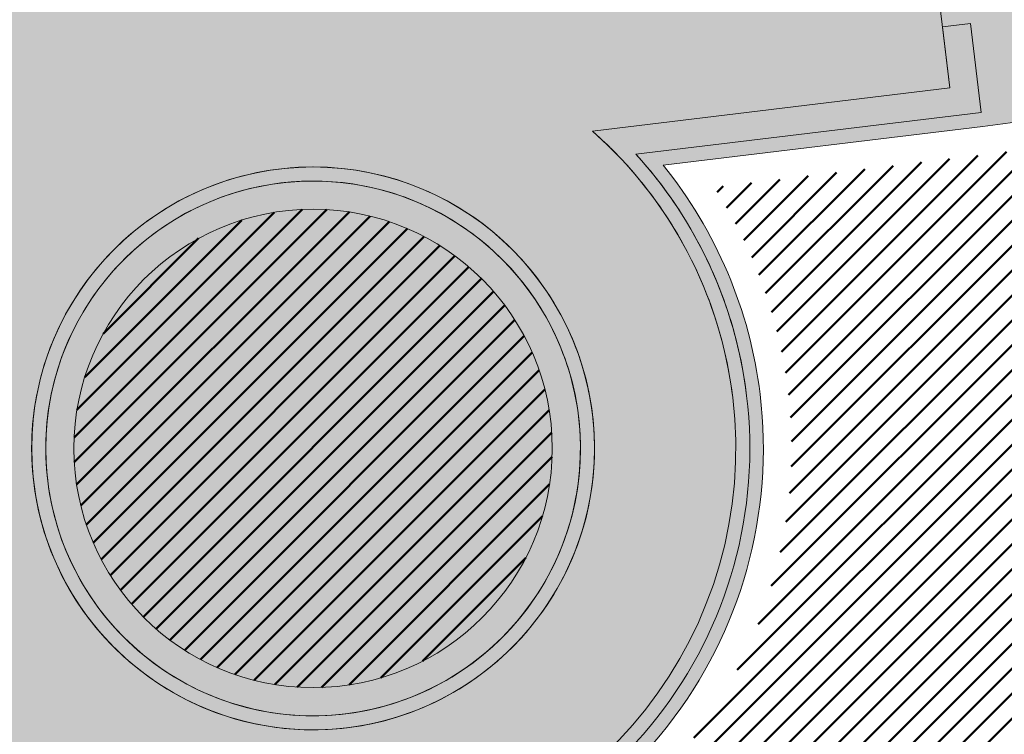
# Model space of a CAD drawing. Extents: x 2931 to 5026, y -2784 to 809.
# Tile 123 of 170: x 3183 to 3190, y -122 to -117. Entities that reach past the tile are written whole.
import ezdxf

# ---------------------------------------------------------------- set-up
doc = ezdxf.new("R2010")
doc.units = 0
doc.header["$MEASUREMENT"] = 0
doc.layers.add('.', color=7, linetype='Continuous', lineweight=15)
doc.layers.add('PDF_2D - Общий', color=7, linetype='Continuous')
doc.layers.add('PDF_Размер - Конструктив', color=7, linetype='Continuous', true_color=0x66b6ff)
pattern_1 = [(45, (0, 1538.843632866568), (-0.08838834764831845, 0.08838834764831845), [])]

msp = doc.modelspace()

# ---------------------------------------------------------------- hatches: boundary and pattern name
at = {"layer": '.', "linetype": 'ByBlock', "lineweight": 50}
h = msp.add_hatch(dxfattribs=at)
h.set_pattern_fill('ANSI31', color=252)
h.set_pattern_definition(pattern_1)
edge = h.paths.add_edge_path()
edge.add_line((3056.579508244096, -13.72810971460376), (3060.468574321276, -22.94088155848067))
edge.add_line((3060.468574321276, -22.94088155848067), (3091.428099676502, -9.871672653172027))
edge.add_arc((3092.594819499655, -12.63550420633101), 2.999999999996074, 59.08883293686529, 112.8864824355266, ccw=False)
edge.add_line((3094.135944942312, -10.06160980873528), (3125.421424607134, -28.79386577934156))
edge.add_arc((3123.880299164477, -31.36776017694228), 3.000000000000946, 6.846905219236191, 59.0888329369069, ccw=False)
edge.add_line((3126.858903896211, -31.0101097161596), (3145.92372928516, -189.7868633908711))
edge.add_line((3145.92372928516, -189.7868633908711), (3153.629677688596, -253.9639773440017))
edge.add_line((3153.629677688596, -253.9639773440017), (3155.627738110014, -291.0431588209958))
edge.add_line((3155.627738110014, -291.0431588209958), (3160.809987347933, -390.8336176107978))
edge.add_arc((3157.814024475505, -390.9892018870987), 2.999999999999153, -86.74722545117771, 2.9727744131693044, ccw=False)
edge.add_line((3157.984247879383, -393.9843686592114), (3050.375705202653, -400.1000522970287))
edge.add_line((3050.375705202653, -400.1000522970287), (3050.943116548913, -410.0839415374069))
edge.add_line((3050.943116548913, -410.0839415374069), (3313.191871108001, -395.2423217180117))
edge.add_line((3313.191871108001, -395.2423217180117), (3312.624459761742, -385.2584324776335))
edge.add_line((3312.624459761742, -385.2584324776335), (3173.95866141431, -393.0764996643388))
edge.add_arc((3173.788438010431, -390.0813328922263), 2.999999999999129, 182.972774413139, 273.2527745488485, ccw=False)
edge.add_line((3170.792475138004, -390.2369171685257), (3164.49681413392, -269.5578782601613))
edge.add_line((3164.49681413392, -269.5578782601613), (3163.4838931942, -250.9031565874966))
edge.add_line((3163.4838931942, -250.9031565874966), (3160.81852438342, -229.0071751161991))
edge.add_arc((3164.480270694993, -229.3400365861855), 3.67684413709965, 91.76941746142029, 174.8059522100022, ccw=False)
edge.add_line((3164.36673985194, -225.6649456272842), (3165.328204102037, -225.5721756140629))
edge.add_line((3165.328204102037, -225.5721756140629), (3157.302999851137, -143.7639337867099))
edge.add_arc((3156.299241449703, -137.2508763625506), 6.589950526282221, 187.8889569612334, 278.7611968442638, ccw=False)
edge.add_line((3149.771658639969, -138.1553710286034), (3140.934979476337, -64.3232824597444))
edge.add_line((3140.934979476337, -64.3232824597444), (3139.504408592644, -51.66150844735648))
edge.add_line((3139.504408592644, -51.66150844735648), (3136.203008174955, -24.94942472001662))
edge.add_arc((3133.224403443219, -25.3070751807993), 3.000000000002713, 6.84690521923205, 59.08883293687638)
edge.add_line((3134.765528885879, -22.73318078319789), (3099.87037971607, -1.839626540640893))
edge.add_arc((3101.693711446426, 0.8191406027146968), 3.223907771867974, 157.9186088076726, 235.5584146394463, ccw=False)
edge.add_line((3098.706274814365, 2.031082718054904), (3108.700353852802, 18.51741190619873))
edge.add_arc((3111.264605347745, 16.96029461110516), 3.00000000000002, 58.73218183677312, 148.732181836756, ccw=False)
edge.add_line((3112.821722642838, 19.524546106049), (3205.618491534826, -36.82540788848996))
edge.add_line((3205.618491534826, -36.82540788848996), (3207.292050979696, -37.73551597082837))
edge.add_line((3207.292050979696, -37.73551597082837), (3243.014474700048, -51.08095955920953))
edge.add_line((3243.014474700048, -51.08095955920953), (3266.942729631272, -59.95543376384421))
edge.add_line((3266.942729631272, -59.95543376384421), (3413.241120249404, -148.0148327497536))
edge.add_line((3413.241120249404, -148.0148327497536), (3418.398145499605, -139.4471556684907))
edge.add_line((3418.398145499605, -139.4471556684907), (3272.099754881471, -51.38775668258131))
edge.add_line((3272.099754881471, -51.38775668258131), (3270.420061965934, -50.57949861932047))
edge.add_line((3270.420061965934, -50.57949861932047), (3212.929790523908, -29.25759560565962))
edge.add_line((3212.929790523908, -29.25759560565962), (3210.80888251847, -28.27790290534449))
edge.add_line((3210.80888251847, -28.27790290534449), (3103.502412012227, 36.8829291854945))
edge.add_arc((3105.05952930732, 39.44718068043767), 2.999999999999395, 149.0720988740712, 238.7321818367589, ccw=False)
edge.add_line((3102.486085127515, 40.98905780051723), (3107.443599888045, 49.26331476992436))
edge.add_line((3107.443599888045, 49.26331476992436), (3098.865452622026, 54.4029051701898))
edge.add_line((3098.865452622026, 54.4029051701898), (3093.95672483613, 46.21007528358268))
edge.add_arc((3091.383280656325, 47.75195240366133), 2.999999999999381, 238.7321818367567, 329.07209887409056, ccw=False)
edge.add_line((3089.826163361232, 45.1877009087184), (3029.258160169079, 81.96704392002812))
edge.add_line((3029.258160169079, 81.96704392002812), (3024.067769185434, 73.41953893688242))
edge.add_line((3024.067769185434, 73.41953893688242), (3099.145714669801, 27.82917167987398))
edge.add_arc((3097.588597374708, 25.26492018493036), 2.999999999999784, -31.267816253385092, 58.732181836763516, ccw=False)
edge.add_line((3100.152848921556, 23.70780297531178), (3084.60404677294, -1.897871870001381))
edge.add_line((3084.60404677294, -1.897871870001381), (3056.579508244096, -13.72810971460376))
h = msp.add_hatch(dxfattribs=at)
h.set_pattern_fill('ANSI31', color=72)
h.set_pattern_definition(pattern_1)
edge = h.paths.add_edge_path()
edge.add_line((3198.64854658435, -233.9982292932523), (3204.228626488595, -233.367908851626))
edge.add_line((3204.228626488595, -233.367908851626), (3205.797166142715, -247.2772469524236))
edge.add_line((3205.797166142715, -247.2772469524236), (3240.426562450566, -243.3715045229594))
edge.add_line((3240.426562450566, -243.3715045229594), (3240.44861768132, -243.5670523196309))
edge.add_line((3240.44861768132, -243.5670523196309), (3240.049289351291, -243.6131888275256))
edge.add_line((3240.049289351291, -243.6131888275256), (3241.597948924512, -257.3325680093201))
edge.add_line((3241.597948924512, -257.3325680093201), (3241.996162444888, -257.2875539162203))
edge.add_line((3241.996162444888, -257.2875539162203), (3242.018783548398, -257.4876696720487))
edge.add_line((3242.018783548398, -257.4876696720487), (3164.317276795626, -266.2513821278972))
edge.add_line((3164.317276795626, -266.2513821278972), (3165.502113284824, -288.8280605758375))
edge.add_line((3165.502113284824, -288.8280605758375), (3169.410030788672, -288.6174773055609))
edge.add_line((3169.410030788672, -288.6174773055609), (3168.370118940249, -270.1494968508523))
edge.add_line((3168.370118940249, -270.1494968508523), (3257.968945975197, -265.5127645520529))
edge.add_line((3257.968945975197, -265.5127645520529), (3268.704736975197, -264.363641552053))
edge.add_line((3268.704736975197, -264.363641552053), (3270.714068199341, -264.0976909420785))
edge.add_line((3270.714068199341, -264.0976909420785), (3269.535281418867, -254.5865488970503))
edge.add_line((3269.535281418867, -254.5865488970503), (3268.265415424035, -250.5242778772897))
edge.add_line((3268.265415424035, -250.5242778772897), (3268.137689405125, -237.8869574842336))
edge.add_line((3268.137689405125, -237.8869574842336), (3268.591353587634, -237.8957471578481))
edge.add_line((3268.591353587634, -237.8957471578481), (3271.151259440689, -217.8078710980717))
edge.add_line((3271.151259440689, -217.8078710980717), (3253.464385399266, -139.7315859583))
edge.add_line((3253.464385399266, -139.7315859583), (3246.166203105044, -104.1000850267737))
edge.add_line((3246.166203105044, -104.1000850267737), (3240.206266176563, -67.14129080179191))
edge.add_line((3240.206266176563, -67.14129080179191), (3243.364342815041, -51.6850304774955))
edge.add_line((3243.364342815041, -51.6850304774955), (3206.455271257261, -37.28046192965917))
edge.add_line((3206.455271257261, -37.28046192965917), (3113.046281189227, 16.0351873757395))
edge.add_line((3113.046281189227, 16.0351873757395), (3101.14519328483, -2.589174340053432))
edge.add_line((3101.14519328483, -2.589174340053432), (3134.765528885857, -22.73318078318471))
edge.add_arc((3133.22440344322, -25.30707518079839), 3.000000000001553, 6.849462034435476, 59.088832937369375, ccw=False)
edge.add_line((3136.202992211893, -24.94929180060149), (3146.943135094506, -114.3790974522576))
edge.add_line((3146.943135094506, -114.3790974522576), (3222.727371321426, -105.2196071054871))
edge.add_arc((3223.040655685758, -109.1062787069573), 3.899277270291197, 6.922887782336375, 94.60835138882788, ccw=False)
edge.add_arc((3223.040740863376, -109.1063082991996), 3.899196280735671, -81.47081594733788, 6.923470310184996, ccw=False)
edge.add_line((3223.619042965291, -112.9623812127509), (3196.190003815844, -116.2775442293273))
edge.add_arc((3198.473142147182, -133.8391582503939), 17.70940449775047, 97.40732442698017, 105.2026607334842)
edge.add_arc((3203.298833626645, -151.5864774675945), 36.10110462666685, 105.2072041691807, 108.1649889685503)
edge.add_arc((3188.026555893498, -103.8843184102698), 13.9895464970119, 277.1896508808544, 286.6895548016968, ccw=False)
edge.add_line((3189.777404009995, -117.7638696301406), (3187.842487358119, -117.9977488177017))
edge.add_arc((3184.99443761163, -119.8527308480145), 3.398874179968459, 6.9207488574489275, 33.07686530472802, ccw=False)
edge.add_arc((3184.993523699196, -119.8531430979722), 3.399831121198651, -83.07989968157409, 6.925789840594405, ccw=False)
edge.add_arc((3184.99346771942, -119.8528274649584), 3.400151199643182, 163.5011670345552, 276.9203959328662, ccw=False)
edge.add_line((3181.733315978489, -118.887198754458), (3147.972979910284, -122.9616568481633))
edge.add_line((3147.972979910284, -122.9616568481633), (3149.771658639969, -138.1553710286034))
edge.add_arc((3156.299241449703, -137.250876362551), 6.589950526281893, 187.88895696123, 278.7611968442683)
edge.add_line((3157.302999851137, -143.7639337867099), (3156.287946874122, -133.4165710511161))
edge.add_arc((3165.559726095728, -133.8587791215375), 9.282318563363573, 100.07270603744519, 177.2694053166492, ccw=False)
edge.add_line((3163.936269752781, -124.7195325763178), (3168.630711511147, -124.2499606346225))
edge.add_arc((3169.037464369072, -133.4535894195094), 9.212612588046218, 9.79482017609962, 92.53053086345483, ccw=False)
edge.add_line((3178.11578730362, -131.8863359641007), (3178.310066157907, -133.8285958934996))
edge.add_line((3178.310066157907, -133.8285958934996), (3182.539779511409, -140.6002705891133))
edge.add_line((3182.539779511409, -140.6002705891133), (3183.799722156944, -153.4426529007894))
edge.add_line((3183.799722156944, -153.4426529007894), (3187.002343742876, -153.1223035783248))
edge.add_line((3187.002343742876, -153.1223035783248), (3189.210950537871, -176.0426059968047))
edge.add_line((3189.210950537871, -176.0426059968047), (3186.060597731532, -176.3577270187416))
edge.add_line((3186.060597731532, -176.3577270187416), (3186.254695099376, -178.2981725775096))
edge.add_line((3186.254695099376, -178.2981725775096), (3183.233715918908, -183.4610461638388))
edge.add_arc((3187.73220544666, -183.0135000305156), 4.520697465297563, 185.6815518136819, 272.2770185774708)
edge.add_line((3187.911817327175, -187.5306280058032), (3193.870304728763, -186.9346170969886))
edge.add_arc((3192.734762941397, -182.3697598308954), 4.703974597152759, 283.9692133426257, 366.943481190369)
edge.add_line((3197.404238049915, -181.8010954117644), (3197.262375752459, -180.521815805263))
edge.add_line((3197.262375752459, -180.521815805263), (3193.661081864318, -179.03544577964))
edge.add_line((3193.661081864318, -179.03544577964), (3192.899904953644, -171.6494764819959))
edge.add_line((3192.899904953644, -171.6494764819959), (3189.682132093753, -171.97134134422))
edge.add_line((3189.682132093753, -171.97134134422), (3185.735106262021, -132.5118224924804))
edge.add_line((3185.735106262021, -132.5118224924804), (3188.844983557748, -132.2007501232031))
edge.add_line((3188.844983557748, -132.2007501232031), (3188.789684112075, -131.5932766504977))
edge.add_arc((3202.589761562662, -135.0886604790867), 14.23586477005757, 99.41612415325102, 165.7866270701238, ccw=False)
edge.add_line((3200.260722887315, -121.0446074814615), (3222.923904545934, -118.7776725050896))
edge.add_arc((3223.460798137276, -131.7520897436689), 12.98552106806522, 5.712137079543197, 92.3696013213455, ccw=False)
edge.add_line((3236.381839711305, -130.4596339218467), (3237.467507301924, -141.3317091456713))
edge.add_line((3237.467507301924, -141.3317091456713), (3245.489102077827, -221.5258309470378))
edge.add_arc((3232.636911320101, -222.1472607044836), 12.86720568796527, -83.64731502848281, 2.7682123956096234, ccw=False)
edge.add_line((3234.060644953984, -234.9354570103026), (3215.68325286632, -236.7736963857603))
edge.add_arc((3214.378686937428, -224.0534579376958), 12.78696048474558, 185.7956058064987, 275.8556841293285, ccw=False)
edge.add_line((3201.657087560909, -225.3446851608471), (3199.058106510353, -199.2701287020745))
edge.add_arc((3194.432319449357, -199.7328333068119), 4.648870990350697, 5.712137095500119, 93.3895282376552)
edge.add_line((3194.157459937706, -195.0920948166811), (3187.347289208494, -195.7837338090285))
edge.add_arc((3187.957506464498, -200.1406955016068), 4.399486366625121, 97.97273957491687, 185.7133964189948)
edge.add_line((3183.579875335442, -200.5786749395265), (3184.27298960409, -207.5071628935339))
edge.add_line((3184.27298960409, -207.5071628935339), (3184.892601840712, -207.998310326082))
edge.add_line((3184.892601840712, -207.998310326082), (3197.794868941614, -206.7713440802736))
edge.add_line((3197.794868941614, -206.7713440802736), (3199.787466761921, -227.5022030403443))
edge.add_arc((3189.185059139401, -228.6279906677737), 10.66200943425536, -84.22149646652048, 6.061084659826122, ccw=False)
edge.add_line((3190.258542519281, -239.2358216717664), (3179.89345328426, -240.2847402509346))
edge.add_arc((3178.567549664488, -227.3323604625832), 13.02006768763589, 184.5809880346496, 275.8448699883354, ccw=False)
edge.add_line((3165.58907542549, -228.372249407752), (3165.328204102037, -225.5721756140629))
edge.add_line((3165.328204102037, -225.5721756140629), (3164.846212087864, -225.6186821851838))
edge.add_line((3164.846212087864, -225.6186821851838), (3167.773249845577, -251.5658911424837))
edge.add_line((3167.773249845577, -251.5658911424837), (3200.231651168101, -247.9048636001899))
edge.add_line((3200.231651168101, -247.9048636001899), (3198.64854658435, -233.9982292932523))
h = msp.add_hatch(dxfattribs=at)
h.set_pattern_fill('ANSI31', color=72)
h.set_pattern_definition(pattern_1)
h.paths.add_polyline_path([(3181.397646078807, -116.1073916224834, -1.563286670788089), (3187.542640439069, -115.5157951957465), (3189.473089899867, -115.2824584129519, 0.06172320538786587), (3192.340277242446, -114.4665205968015, -0.0533669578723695), (3195.849529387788, -113.4983202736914), (3223.255860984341, -110.182993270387, 0.9294012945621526), (3222.992741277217, -108.0078998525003), (3198.199388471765, -111.0029883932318, -0.1751279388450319), (3194.856767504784, -110.1837160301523, 0.209518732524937), (3193.64573872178, -109.7921316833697), (3181.943402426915, -111.2065278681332, 0.1877390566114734), (3180.929256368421, -112.7102305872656, -0.2401408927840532), (3178.297140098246, -116.4317742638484), (3165.786678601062, -117.9438394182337), (3165.456697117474, -115.2136524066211), (3151.179601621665, -116.9392705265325), (3151.517940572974, -119.7299607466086)])
h = msp.add_hatch(dxfattribs=at)
h.set_pattern_fill('ANSI31', color=72)
h.set_pattern_definition(pattern_1)
h.paths.add_polyline_path([(3184.128831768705, -112.7051926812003, 1), (3184.537917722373, -116.080275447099, 1)])
h.paths.add_polyline_path([(3185.197873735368, -121.5404958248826, 1), (3184.788797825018, -118.1654959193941, 1)])
at = {"lineweight": 40, "true_color": 0xcfcfcf}
h = msp.add_hatch(color=254, dxfattribs=at)
h.dxf.hatch_style = 1
h.paths.add_polyline_path([(3181.257465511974, -114.7662098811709, -0.4142388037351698), (3183.959880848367, -111.3166759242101, -0.4142388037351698), (3187.409283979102, -114.0192582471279, -0.156351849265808), (3187.05362146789, -115.8770728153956), (3189.513221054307, -115.5797890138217), (3189.537327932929, -115.7783308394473), (3189.58956537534, -116.2127013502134), (3189.390515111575, -116.2367689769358), (3189.402568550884, -116.3360398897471), (3189.601618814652, -116.3119722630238), (3189.652845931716, -116.7338736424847), (3189.45379566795, -116.7579412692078), (3189.46584910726, -116.8572121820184), (3189.664899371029, -116.8331445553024), (3189.741243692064, -117.4660568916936), (3187.288096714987, -117.7625572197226, -0.1557464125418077), (3188.07470491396, -119.4788571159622, -0.2317036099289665), (3187.178437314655, -122.057729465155), (3187.32672732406, -122.0428964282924, 0.2221933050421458), (3188.170004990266, -119.467285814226, 0.1408534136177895), (3187.480835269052, -117.8399901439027), (3189.752800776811, -117.5653880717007, 0.04141170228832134), (3191.984219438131, -117.0937366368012, -0.01287528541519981), (3193.771172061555, -116.5579913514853, -0.03411056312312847), (3196.1649042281, -116.0791229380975), (3223.592156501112, -112.7641768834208, 0.4058007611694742), (3226.712962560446, -108.6603924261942, 0.4021253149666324), (3222.74735845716, -105.4186491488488), (3146.949978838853, -114.5797144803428), (3149.771658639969, -138.1553710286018), (3147.950521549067, -122.7719476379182), (3156.921480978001, -121.6849391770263), (3156.921437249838, -121.6845790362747), (3182.028230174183, -118.6501231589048, 0.1273604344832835), (3181.816666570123, -120.2387059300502, 0.4142402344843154), (3185.379045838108, -123.0296650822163, 0.1212819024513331), (3186.809641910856, -122.4876415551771), (3186.8012619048, -122.4038642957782), (3186.803950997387, -122.3743489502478, -0.1261586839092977), (3185.367486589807, -122.9344642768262, -0.414239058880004), (3181.911966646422, -120.2271346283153, -0.1559367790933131), (3182.266642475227, -118.3694902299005), (3179.813495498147, -118.6659905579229), (3179.737151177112, -118.033078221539), (3179.935498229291, -118.0090956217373), (3179.923510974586, -117.9098167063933), (3179.725097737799, -117.9338073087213), (3179.673870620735, -117.5119059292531), (3179.872565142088, -117.4878813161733), (3179.860577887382, -117.3886024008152), (3179.661817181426, -117.4126350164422), (3179.58547286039, -116.7797226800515), (3182.045568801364, -116.4823786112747, -0.15614960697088)])
h.paths.add_polyline_path([(3177.307054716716, -112.4215759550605), (3177.373348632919, -112.9675659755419), (3177.374341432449, -112.9674461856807), (3177.308047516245, -112.4214561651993)], flags=0)
h.paths.add_polyline_path([(3171.893676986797, -116.8028170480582), (3171.593830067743, -114.3208634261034), (3171.792383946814, -114.2968558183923), (3172.092230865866, -116.7788094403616), (3177.751046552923, -116.0948407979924), (3177.457332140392, -113.6625098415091), (3176.960841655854, -113.7225416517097), (3176.948788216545, -113.6232707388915), (3177.445343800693, -113.5632310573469), (3177.385402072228, -113.0668368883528), (3177.583961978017, -113.0428789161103), (3177.961659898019, -116.1701537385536), (3166.048354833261, -117.6100145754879), (3165.736454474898, -115.0287900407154), (3165.670656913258, -114.4827397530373), (3165.869210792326, -114.4587321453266), (3166.23485527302, -117.4867360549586)], flags=0)
h.paths.add_polyline_path([(3178.236302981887, -116.2376922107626, 0.2107848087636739), (3180.631489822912, -113.1781834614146), (3180.733321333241, -112.6686946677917, -0.1928085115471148), (3181.87114312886, -111.0137823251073), (3193.623617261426, -109.5933487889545, -0.2075606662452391), (3194.978970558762, -110.0245257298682, 0.1744475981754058), (3198.176770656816, -110.8042657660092), (3222.975688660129, -107.8085518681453, -0.3945143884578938), (3224.333546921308, -108.9485447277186, -0.394851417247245), (3223.28644252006, -110.3807487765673), (3195.878103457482, -113.6963196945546, 0.05745828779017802), (3192.155797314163, -114.7568678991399, -0.05072584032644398), (3189.501167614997, -115.4805181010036), (3187.228705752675, -115.7551804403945, 0.1412550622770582), (3187.510043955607, -114.0070240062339, 0.4142343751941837), (3183.947664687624, -111.2160648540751, 0.4141757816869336), (3181.156705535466, -114.7784441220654, 0.1269035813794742), (3181.739940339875, -116.2675007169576), (3151.342148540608, -119.9414161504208), (3150.956934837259, -116.7646866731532), (3165.631150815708, -114.9911583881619), (3165.961131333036, -117.7212892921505)], flags=16)
h.paths.add_polyline_path([(3169.018638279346, -114.6824488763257), (3169.006584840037, -114.5831779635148), (3169.502975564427, -114.5232085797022), (3169.51502900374, -114.6224794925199)], flags=0)
h.paths.add_polyline_path([(3168.514594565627, -112.178044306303), (3168.512611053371, -112.1782851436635), (3168.807914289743, -114.6103728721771), (3168.808438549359, -114.6103092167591)], flags=0)
h.paths.add_polyline_path([(3178.297140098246, -116.4317742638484, 0.2129787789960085), (3180.826739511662, -113.2223713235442), (3180.929256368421, -112.7102305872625, -0.1877390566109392), (3181.943402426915, -111.2065278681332), (3193.645738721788, -109.7921316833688, -0.2095187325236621), (3194.856767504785, -110.1837160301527, 0.1751279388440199), (3198.199388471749, -111.0029883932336), (3222.992741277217, -108.0078998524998, -0.3928100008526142), (3224.135005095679, -108.9726516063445, -0.3931683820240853), (3223.255485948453, -110.1830386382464), (3195.849529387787, -113.4983202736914, 0.05746184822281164), (3192.081367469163, -114.5711351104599, -0.0506238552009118), (3189.473089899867, -115.2824584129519), (3187.542640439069, -115.5157951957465, 0.1148720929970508), (3187.70858578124, -113.9829171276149, 0.4142371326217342), (3183.923557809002, -111.0175230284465, 0.4141819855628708), (3180.958163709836, -114.8025510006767, 0.102348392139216), (3181.397646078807, -116.1073916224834), (3156.708813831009, -119.0913506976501), (3156.372806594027, -116.3115843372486), (3165.456703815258, -115.2137078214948), (3165.786684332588, -117.9438387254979)], flags=0)
h.paths.add_polyline_path([(3168.522253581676, -114.7424678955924), (3168.024906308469, -114.8028556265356), (3168.012816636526, -114.7032863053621), (3168.510200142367, -114.6431969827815)], flags=0)
h.paths.add_polyline_path([(3170.01141370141, -114.5624604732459), (3169.999360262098, -114.4631895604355), (3170.495750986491, -114.4032201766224), (3170.507804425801, -114.5024910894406)], flags=0)
h.paths.add_polyline_path([(3167.533515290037, -114.8625201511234), (3167.033189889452, -114.9232694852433), (3167.021033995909, -114.8231547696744), (3167.521395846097, -114.7627056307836)], flags=0)
h.paths.add_polyline_path([(3171.004189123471, -114.4424720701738), (3170.992135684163, -114.343201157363), (3171.488526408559, -114.2832317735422), (3171.500579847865, -114.3825026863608)], flags=0)
h.paths.add_polyline_path([(3166.540806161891, -114.9830545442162), (3166.040480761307, -115.0438038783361), (3166.028258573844, -114.9431431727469), (3166.528620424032, -114.8826940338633)], flags=0)
h.paths.add_polyline_path([(3171.996964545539, -114.3224836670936), (3171.98491110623, -114.2232127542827), (3172.48130183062, -114.1632433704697), (3172.493355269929, -114.262514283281)], flags=0)
h.paths.add_polyline_path([(3165.935008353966, -115.0047824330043), (3165.736454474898, -115.0287900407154), (3165.670656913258, -114.4827397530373), (3165.869210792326, -114.4587321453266)], flags=0)
h.paths.add_polyline_path([(3165.857157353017, -114.3594612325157), (3165.658603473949, -114.3834688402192), (3165.592309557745, -113.8374788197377), (3165.790863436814, -113.8134712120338)], flags=0)
h.paths.add_polyline_path([(3172.989739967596, -114.2024952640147), (3172.977686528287, -114.1032243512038), (3173.474077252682, -114.0432549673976), (3173.486130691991, -114.1425258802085)], flags=0)
h.paths.add_polyline_path([(3165.778809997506, -113.714200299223), (3165.580256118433, -113.7382079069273), (3165.514458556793, -113.1921576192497), (3165.713012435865, -113.1681500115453)], flags=0)
h.paths.add_polyline_path([(3173.98251538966, -114.0825068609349), (3173.970461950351, -113.983235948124), (3174.466852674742, -113.9232665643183), (3174.478906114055, -114.022537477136)], flags=0)
h.paths.add_polyline_path([(3174.975290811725, -113.9625184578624), (3174.963237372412, -113.8632475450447), (3175.45962809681, -113.803278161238), (3175.47168153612, -113.9025490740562)], flags=0)
h.paths.add_polyline_path([(3163.221862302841, -115.0556809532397), (3158.257985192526, -115.655622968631), (3158.245931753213, -115.5563520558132), (3157.993802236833, -113.4715423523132), (3162.957679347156, -112.8716003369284), (3163.020959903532, -113.3927726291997), (3162.821413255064, -113.41690027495), (3162.833466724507, -113.5161714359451), (3163.032516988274, -113.4921038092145), (3163.083744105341, -113.9140051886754), (3162.884693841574, -113.9380728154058), (3162.896747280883, -114.0373437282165), (3163.09579754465, -114.0132761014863), (3163.146528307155, -114.4352377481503), (3162.947974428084, -114.4592453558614), (3162.960027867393, -114.5585162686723), (3163.158581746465, -114.5345086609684)], flags=0)
h.paths.add_polyline_path([(3163.644760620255, -118.5552216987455), (3163.908447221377, -120.7393625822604), (3158.944570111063, -121.3393045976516), (3158.680883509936, -119.1551637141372)], flags=16)
h.paths.add_polyline_path([(3163.146528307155, -114.4352377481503), (3162.947974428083, -114.4592453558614), (3162.897243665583, -114.037283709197), (3163.09579754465, -114.0132761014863)], flags=0)
h.paths.add_polyline_path([(3163.083744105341, -113.9140051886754), (3162.885190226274, -113.9380127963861), (3162.833963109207, -113.5161114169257), (3163.032516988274, -113.4921038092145)], flags=0)
h.paths.add_polyline_path([(3163.499286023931, -120.6881068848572), (3159.329905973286, -121.1943515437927), (3159.090050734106, -119.206469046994), (3163.259430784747, -118.7002243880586)], flags=0)
h.paths.add_polyline_path([(3175.968066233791, -113.8425300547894), (3175.956012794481, -113.7432591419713), (3176.452397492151, -113.683240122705), (3176.46445093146, -113.7825110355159)], flags=0)
h.paths.add_polyline_path([(3177.373348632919, -112.9675659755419), (3177.307054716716, -112.4215759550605), (3177.505614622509, -112.3976179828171), (3177.571908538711, -112.9436080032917)], flags=0)
h.paths.add_polyline_path([(3177.295001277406, -112.3223050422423), (3177.229203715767, -111.7762547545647), (3177.427763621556, -111.7522967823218), (3177.493561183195, -112.2983470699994)], flags=0)
h.paths.add_polyline_path([(3156.609536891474, -119.1033545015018), (3151.516596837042, -119.7188773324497), (3151.179596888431, -116.9392314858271), (3156.273529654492, -116.3235881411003)], flags=0)
h.paths.add_polyline_path([(3181.859089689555, -110.914511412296), (3181.847036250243, -110.8152404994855), (3182.043109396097, -110.7915427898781), (3182.040094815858, -110.7667150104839), (3181.844519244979, -110.7903625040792), (3181.82041236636, -110.5918206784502), (3182.015987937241, -110.568173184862), (3182.012975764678, -110.5433652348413), (3181.817399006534, -110.5670029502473), (3181.805345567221, -110.4677320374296), (3193.718650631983, -109.0278712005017), (3193.730704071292, -109.1271421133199), (3193.52966704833, -109.1514397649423), (3193.532681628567, -109.1762675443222), (3193.733717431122, -109.1519598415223), (3193.757824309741, -109.3505016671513), (3193.556788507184, -109.3748093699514), (3193.559800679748, -109.3996173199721), (3193.760341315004, -109.3753796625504), (3193.772394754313, -109.4746505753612)], flags=0)
h.paths.add_polyline_path([(3181.859089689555, -110.914511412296), (3181.847036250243, -110.8152404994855), (3193.760341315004, -109.3753796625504), (3193.772394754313, -109.4746505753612)], flags=0)
h.paths.add_polyline_path([(3181.844519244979, -110.7903625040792), (3181.82041236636, -110.5918206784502), (3182.018966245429, -110.5678130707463), (3182.043073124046, -110.7663548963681)], flags=0)
h.paths.add_polyline_path([(3193.559270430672, -109.3745092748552), (3193.535163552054, -109.1759674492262), (3193.733717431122, -109.1519598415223), (3193.757824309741, -109.3505016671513)], flags=0)
h.paths.add_polyline_path([(3195.889660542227, -113.7956508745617), (3205.817414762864, -112.5957668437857), (3205.880695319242, -113.116939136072), (3205.681142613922, -113.1410168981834), (3205.693196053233, -113.2402878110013), (3205.892748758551, -113.2162100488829), (3205.943479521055, -113.6381716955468), (3205.744423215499, -113.6621895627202), (3205.756476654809, -113.7614604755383), (3205.955532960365, -113.737442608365), (3206.006760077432, -114.1593439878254), (3205.807703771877, -114.1833618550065), (3205.819757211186, -114.2826327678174), (3206.018813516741, -114.2586149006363), (3206.081597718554, -114.7798474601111), (3196.153843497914, -115.9797314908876), (3196.141790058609, -115.8804605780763), (3196.181002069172, -115.8756994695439), (3196.129774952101, -115.4537980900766), (3196.329321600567, -115.4296704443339), (3196.317268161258, -115.330399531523), (3196.117721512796, -115.3545271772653), (3196.066990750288, -114.9325655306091), (3196.266041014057, -114.9084979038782), (3196.253987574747, -114.8092269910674), (3196.054937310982, -114.8332946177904), (3196.003710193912, -114.41139323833), (3196.20276045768, -114.3873256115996), (3196.19070701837, -114.2880546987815), (3195.991656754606, -114.3121223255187), (3195.940925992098, -113.8901606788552), (3195.901713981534, -113.8949217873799)], flags=0)
h.paths.add_polyline_path([(3196.003710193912, -114.41139323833), (3196.202264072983, -114.3873856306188), (3196.253491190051, -114.8092870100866), (3196.054937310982, -114.8332946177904)], flags=0)
h.paths.add_polyline_path([(3196.066990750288, -114.9325655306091), (3196.26554462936, -114.9085579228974), (3196.31627539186, -115.3305195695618), (3196.117721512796, -115.3545271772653)], flags=0)
h.paths.add_polyline_path([(3198.449823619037, -110.6720394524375), (3198.387039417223, -110.1508068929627), (3198.586592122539, -110.1267291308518), (3198.574538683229, -110.0274582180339), (3198.374985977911, -110.0515359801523), (3198.324255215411, -109.6295743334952), (3198.523311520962, -109.6055564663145), (3198.511258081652, -109.5062855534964), (3198.312201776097, -109.5303034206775), (3198.260974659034, -109.1084020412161), (3198.460030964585, -109.0843841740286), (3198.447977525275, -108.9851132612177), (3198.248921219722, -109.0091311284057), (3198.186137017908, -108.4878985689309), (3220.027146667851, -105.8481597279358), (3220.291131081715, -108.0322644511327)], flags=16)
h.paths.add_polyline_path([(3198.447481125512, -108.9851731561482), (3198.248921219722, -109.0091311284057), (3198.19819045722, -108.5871694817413), (3209.911750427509, -107.1714611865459), (3209.910984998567, -107.1651571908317), (3198.396750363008, -108.5632115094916)], flags=0)
h.paths.add_polyline_path([(3198.438266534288, -110.5727082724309), (3198.387039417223, -110.1508068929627), (3198.585599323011, -110.126848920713), (3198.636826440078, -110.5487503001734)], flags=0)
h.paths.add_polyline_path([(3198.374985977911, -110.0515359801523), (3198.324255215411, -109.6295743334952), (3198.522815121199, -109.605616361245), (3198.573545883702, -110.0275780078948)], flags=16)
h.paths.add_polyline_path([(3198.312201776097, -109.5303034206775), (3198.260974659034, -109.1084020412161), (3198.459534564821, -109.0844440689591), (3198.510761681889, -109.5063454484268)], flags=16)
h.paths.add_polyline_path([(3208.787564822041, -112.8624559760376), (3220.700863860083, -111.4225455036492), (3220.736875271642, -111.7203763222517), (3220.538023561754, -111.7444199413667), (3220.547063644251, -111.8188731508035), (3220.745865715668, -111.7948355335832), (3220.769873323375, -111.9933894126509), (3220.571170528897, -112.0174150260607), (3220.580210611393, -112.09186823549), (3220.778863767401, -112.0678486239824), (3220.814875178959, -112.3656794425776), (3208.901576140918, -113.8055899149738), (3208.865564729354, -113.5077590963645), (3209.064416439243, -113.4837154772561), (3209.055376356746, -113.4092622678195), (3208.856574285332, -113.4332998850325), (3208.832566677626, -113.2347460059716), (3209.0312694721, -113.210720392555), (3209.022229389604, -113.1362671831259), (3208.823576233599, -113.1602867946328)], flags=0)
h.paths.add_polyline_path([(3208.832566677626, -113.2347460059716), (3209.031120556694, -113.2107383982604), (3209.055128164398, -113.4092922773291), (3208.856574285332, -113.4332998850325)], flags=0)
h.paths.add_polyline_path([(3210.089786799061, -108.6356767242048), (3210.038807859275, -108.2137452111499), (3210.237957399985, -108.1896655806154), (3210.225903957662, -108.0903946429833), (3210.026804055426, -108.1144682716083), (3209.975825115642, -107.6925367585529), (3210.174676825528, -107.6684931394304), (3210.162623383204, -107.5692222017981), (3209.96382131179, -107.5932598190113), (3209.912842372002, -107.1713283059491), (3210.11139625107, -107.1473206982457), (3219.640311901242, -105.9903231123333), (3219.882019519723, -107.9810027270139), (3210.353103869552, -109.1380003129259), (3210.289184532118, -108.6115670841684)], flags=0)
h.paths.add_polyline_path([(3210.089786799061, -108.6356767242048), (3210.038807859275, -108.2137452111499), (3210.237361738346, -108.1897376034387), (3210.28834067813, -108.6116691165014)], flags=0)
h.paths.add_polyline_path([(3210.026804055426, -108.1144682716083), (3209.975825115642, -107.6925367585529), (3210.174378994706, -107.6685291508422), (3210.225357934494, -108.0904606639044)], flags=0)
h.paths.add_polyline_path([(3226.023072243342, -108.7461733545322, -0.3857639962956), (3223.699042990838, -112.032660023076), (3223.69926124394, -112.0326335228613, 0.3857442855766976), (3226.023072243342, -108.7461733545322, 0.383158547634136), (3223.007289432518, -106.1108653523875, 0.009857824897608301), (3222.887999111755, -106.1148937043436, -0.3946187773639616)], flags=16)
h.paths.add_polyline_path([(3224.930706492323, -108.8755845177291, 0.383963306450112), (3223.013347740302, -107.2048612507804, 0.02596744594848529), (3222.816586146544, -107.2183259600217), (3222.782563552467, -106.9368748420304), (3222.981117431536, -106.9128672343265), (3223.004347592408, -107.105018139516, -0.3850118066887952), (3225.029977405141, -108.8635310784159, -0.3853313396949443), (3223.481934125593, -111.0562099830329), (3223.505892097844, -111.2547698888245), (3223.307338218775, -111.2787774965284), (3223.272581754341, -110.9908674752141, 0.4143712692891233)], flags=16)
h.paths.add_polyline_path([(3223.31989045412, -111.3825712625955), (3223.518444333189, -111.3585636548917), (3223.5664595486, -111.7556714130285), (3223.367905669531, -111.7796790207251)], flags=0)
edge = h.paths.add_edge_path(flags=16)
edge.add_arc((3223.048115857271, -109.107387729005), 3.096805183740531, 6.922875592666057, 93.25054612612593)
edge.add_arc((3223.048314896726, -109.1081101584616), 3.097537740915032, 93.25346416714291, 96.95263779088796)
edge.add_line((3222.673361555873, -106.0333499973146), (3222.685464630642, -106.1326148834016))
edge.add_line((3222.685464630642, -106.1326148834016), (3222.709533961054, -106.331262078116))
edge.add_line((3222.709533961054, -106.331262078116), (3222.709385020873, -106.3312800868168))
edge.add_line((3222.709385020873, -106.3312800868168), (3222.673307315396, -106.0329032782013))
edge.add_line((3222.673307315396, -106.0329032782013), (3222.87170023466, -106.0088144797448))
edge.add_line((3222.87170023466, -106.0088144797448), (3222.872519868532, -106.0155649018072))
edge.add_arc((3223.048115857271, -109.107387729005), 3.096805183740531, 6.9228755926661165, 93.25054612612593, ccw=False)
edge.add_arc((3223.048170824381, -109.1074294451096), 3.09675564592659, -83.16853328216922, 6.923764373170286, ccw=False)
edge.add_line((3223.416527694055, -112.1821991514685), (3223.416528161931, -112.1822030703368))
edge.add_spline(control_points=[(3223.416528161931, -112.1822030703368), (3223.418166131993, -112.1820041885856), (3223.419804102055, -112.1818053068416), (3223.42139243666, -112.1816124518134)], knot_values=[0, 0, 0, 0, 1, 1, 1, 1], degree=3, periodic=0)
edge.add_arc((3223.048170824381, -109.1074294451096), 3.09675564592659, 276.9237675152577, 366.9237643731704)
h.paths.add_polyline_path([(3222.76995247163, -106.8321816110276), (3222.721937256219, -106.4350738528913), (3222.920491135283, -106.4110662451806), (3222.968506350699, -106.8081740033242)], flags=16)
h = msp.add_hatch(color=254, dxfattribs=at)
h.dxf.hatch_style = 1
h.paths.add_polyline_path([(3182.266642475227, -118.3694902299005), (3179.813495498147, -118.6659905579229), (3179.737151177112, -118.033078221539), (3179.935498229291, -118.0090956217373), (3179.923510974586, -117.9098167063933), (3179.725097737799, -117.9338073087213), (3179.673870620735, -117.5119059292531), (3179.872565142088, -117.4878813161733), (3179.860577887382, -117.3886024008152), (3179.661817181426, -117.4126350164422), (3179.58547286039, -116.7797226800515), (3182.045568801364, -116.4823786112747, -0.15614960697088), (3181.257465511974, -114.7662098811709, -0.4142388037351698), (3183.959880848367, -111.3166759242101, -0.4142388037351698), (3187.409283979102, -114.0192582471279, -0.1563518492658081), (3187.05362146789, -115.8770728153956), (3189.513221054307, -115.5797890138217), (3189.537327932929, -115.7783308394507), (3189.58956537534, -116.2127013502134), (3189.390515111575, -116.2367689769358), (3189.402568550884, -116.3360398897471), (3189.601618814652, -116.3119722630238), (3189.652845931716, -116.7338736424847), (3189.45379566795, -116.7579412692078), (3189.46584910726, -116.8572121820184), (3189.664899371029, -116.8331445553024), (3189.741243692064, -117.4660568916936), (3187.288096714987, -117.7625572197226, -0.1557464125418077), (3188.07470491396, -119.4788571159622, -0.4142390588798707), (3185.367486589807, -122.9344642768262, -0.414239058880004), (3181.911966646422, -120.2271346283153, -0.1559367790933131)])
h.paths.add_polyline_path([(3185.234900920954, -121.8383538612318, -0.4501659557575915), (3182.993273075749, -119.8529687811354, -0.05209292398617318), (3183.036332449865, -119.4403737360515, -0.9010687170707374), (3186.993194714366, -119.8529687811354, -0.3791939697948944)], flags=16)
h.paths.add_polyline_path([(3186.993332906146, -119.8529740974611, -1), (3182.993283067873, -119.8529740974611, -1)], flags=16)
edge = h.paths.add_edge_path(flags=0)
edge.add_arc((3184.993455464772, -119.8530896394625), 1.899892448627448, -83.07381240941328, 0, ccw=False)
edge.add_spline(control_points=[(3185.222351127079, -121.7391432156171), (3185.222351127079, -121.7391432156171), (3185.222847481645, -121.7390829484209), (3185.222847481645, -121.7390829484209)], knot_values=[0, 0, 0, 0, 1, 1, 1, 1], degree=3, periodic=0)
edge.add_arc((3184.993460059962, -119.852837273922), 1.900142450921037, 186.9272407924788, 276.9337252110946, ccw=False)
edge.add_arc((3184.993454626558, -119.854874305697), 1.899892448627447, 179.9461791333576, 186.8662774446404, ccw=False)
edge.add_arc((3184.993455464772, -119.8530896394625), 1.899892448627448, 0, 180, ccw=False)
h.paths.add_polyline_path([(3186.893655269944, -119.8530732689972, -1), (3183.093449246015, -119.8530732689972, -1)], flags=0)
h.paths.add_polyline_path([(3184.091809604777, -112.4073760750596, -0.4501257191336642), (3186.333371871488, -114.392712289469, -0.3792107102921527), (3184.5749398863, -116.3780920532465, -0.4142794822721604), (3182.347956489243, -114.6338028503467, -0.4141548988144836)], flags=16)
h.paths.add_polyline_path([(3182.333229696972, -114.3927166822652, -1), (3186.333291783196, -114.3927166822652, -1)], flags=16)
edge = h.paths.add_edge_path(flags=0)
edge.add_arc((3184.333494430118, -114.3928278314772), 1.899892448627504, -83.07380860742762, 0, ccw=False)
edge.add_spline(control_points=[(3184.562390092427, -116.2788814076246), (3184.562390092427, -116.2788814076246), (3184.56288644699, -116.2788211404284), (3184.56288644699, -116.2788211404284)], knot_values=[0, 0, 0, 0, 1, 1, 1, 1], degree=3, periodic=0)
edge.add_arc((3184.333499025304, -114.3925754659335), 1.900142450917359, 186.927240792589, 276.93372521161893, ccw=False)
edge.add_arc((3184.333493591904, -114.3946124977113), 1.899892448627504, 179.9461791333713, 186.8662774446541, ccw=False)
edge.add_arc((3184.333494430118, -114.3928278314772), 1.899892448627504, 0, 180, ccw=False)
h.paths.add_polyline_path([(3182.433546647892, -114.3927572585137, -1), (3186.233646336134, -114.3927572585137, -1)], flags=0)
h.paths.add_polyline_path([(3186.693345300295, -119.8530694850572, -1), (3183.293514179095, -119.8530694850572, -1)], flags=0)
h.paths.add_polyline_path([(3182.633553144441, -114.3928076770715, -1), (3186.033384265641, -114.3928076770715, -1)], flags=0)
h = msp.add_hatch(color=254, dxfattribs=at)
h.dxf.hatch_style = 1
h.paths.add_polyline_path([(3236.401700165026, -130.6765377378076, 0.4020912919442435), (3222.923904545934, -118.7776725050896), (3200.260722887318, -121.0446074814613, 0.2979728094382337), (3188.789684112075, -131.5932766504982), (3188.845210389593, -132.200727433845), (3185.735106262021, -132.5118224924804), (3187.121516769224, -146.3721552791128), (3188.507927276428, -160.2324880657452), (3189.682132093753, -171.9713413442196), (3192.899904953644, -171.6494764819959), (3193.661081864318, -179.03544577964), (3197.262375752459, -180.521815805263), (3197.363281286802, -181.5305965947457, -0.3954589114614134), (3193.870304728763, -186.9346170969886), (3187.911817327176, -187.5306280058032, -0.3717798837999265), (3183.269049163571, -183.8142824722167), (3183.233715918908, -183.4610461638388), (3186.254695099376, -178.2981725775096), (3186.060597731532, -176.3577270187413), (3189.210950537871, -176.0426059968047), (3188.212792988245, -166.0637463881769), (3187.002343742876, -153.1223035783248), (3183.799722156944, -153.4426529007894), (3182.539779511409, -140.6002705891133), (3178.310066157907, -133.8285958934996), (3178.11578730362, -131.8863359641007, 0.3775479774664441), (3168.630711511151, -124.2499606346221), (3163.936269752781, -124.7195325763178, 0.3501788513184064), (3156.287946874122, -133.4165710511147), (3163.262400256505, -204.5135489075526), (3165.567260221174, -228.0497424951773, 0.4407652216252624), (3180.447832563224, -240.215942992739), (3185.9967051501, -239.660904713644), (3190.085791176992, -239.251884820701, 0.4204379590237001), (3199.787466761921, -227.5022030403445), (3197.794868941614, -206.7713440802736), (3185.071573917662, -207.9812906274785, -0.4023531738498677), (3184.272989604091, -207.5071628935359), (3183.582524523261, -200.6043907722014, -0.4044187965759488), (3187.3472892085, -195.7837338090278), (3190.44205377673, -195.4741731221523), (3193.612779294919, -195.1567699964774, -0.4559087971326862), (3199.07801153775, -199.5609423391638), (3201.657087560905, -225.3446851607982, 0.41452071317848), (3215.683252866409, -236.7736963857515), (3234.060644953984, -234.9354570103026, 0.3960063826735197), (3245.489102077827, -221.5258309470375)])
h.paths.add_polyline_path([(3207.03778315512, -152.8188534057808), (3216.344721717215, -151.8132783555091, -0.460910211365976), (3217.20601253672, -152.4109200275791), (3217.713877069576, -157.4881849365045), (3223.105556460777, -156.9488702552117), (3222.596895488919, -151.8636445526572, -0.5043845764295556), (3223.101133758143, -151.2856884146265), (3228.150711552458, -150.7805932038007), (3227.609384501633, -145.3687955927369), (3206.745009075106, -147.4558009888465, -0.4135501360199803), (3201.883217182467, -143.8170128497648), (3200.86529559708, -133.6405666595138, -0.4125955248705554), (3204.897344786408, -128.9183082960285), (3223.713569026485, -127.0361737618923, -0.3863695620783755), (3228.194028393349, -130.8737729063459, -0.3919432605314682), (3224.458895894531, -136.0043984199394), (3214.864717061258, -136.9640774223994, -0.4215503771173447), (3214.235686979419, -136.4707927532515), (3213.723767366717, -131.3529895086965), (3208.388326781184, -131.886678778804), (3208.870741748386, -136.7095158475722, -0.3166142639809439), (3208.485410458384, -137.606427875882), (3203.332663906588, -138.1218427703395), (3203.862076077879, -143.4145240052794), (3223.979733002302, -141.4022107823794, -0.3921261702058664), (3229.549203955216, -144.807543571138), (3230.536660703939, -154.6794242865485, -0.4350801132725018), (3225.963019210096, -159.5837344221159), (3217.188723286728, -160.46140281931, -0.4413046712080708), (3216.619709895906, -160.113050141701), (3216.102574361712, -154.9431018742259), (3210.681480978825, -155.4853587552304), (3211.174444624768, -160.4136539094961, -0.51086082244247), (3210.583513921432, -161.0709877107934), (3205.645078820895, -161.5649656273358), (3206.185945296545, -166.9721587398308), (3226.496118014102, -164.940588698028, -0.423874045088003), (3231.904694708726, -168.7352437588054), (3232.935134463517, -179.036837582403, -0.3809339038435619), (3228.854507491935, -183.5263553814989), (3210.290027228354, -185.3833086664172, -0.9445699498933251), (3209.381247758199, -176.3093707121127), (3218.711040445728, -175.4148451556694, -0.3488442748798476), (3219.560053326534, -175.9463374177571), (3220.061773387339, -180.9621728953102), (3225.413531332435, -180.4268514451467), (3224.903551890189, -175.3274627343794, -0.5458820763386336), (3225.389042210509, -174.8083811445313), (3230.422945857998, -174.3048537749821), (3229.887738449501, -168.9542359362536), (3209.070923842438, -171.0364839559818, -0.3853398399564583), (3204.229524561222, -167.2737025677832), (3203.215527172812, -157.136487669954, -0.3584784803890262)], flags=16)
h.paths.add_polyline_path([(3178.778094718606, -183.7461788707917, -0.2214065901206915), (3175.505947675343, -193.938754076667, 0.277982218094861), (3172.34860886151, -203.8793502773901), (3174.010432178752, -220.4930617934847), (3186.543428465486, -219.2394210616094, -0.4398097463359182), (3187.521916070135, -220.4116361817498), (3188.161130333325, -226.8020395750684, -0.3970099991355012), (3184.175926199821, -231.7099406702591), (3178.706707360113, -232.2151967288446, -0.4396297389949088), (3173.720061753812, -227.7763063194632), (3164.486291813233, -133.4183971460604, -0.9017496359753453), (3173.65223744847, -132.5015531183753)], flags=16)
h.paths.add_polyline_path([(3211.090258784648, -193.4498366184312), (3228.778682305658, -191.7845822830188, -0.9142662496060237), (3229.432751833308, -198.3441127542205), (3222.054241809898, -199.1818859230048, 0.2275587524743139), (3216.003330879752, -202.2966478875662, 0.4257554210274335), (3217.309228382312, -215.4403152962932, -0.6245440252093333), (3215.087378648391, -222.2365141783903, -0.4364639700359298), (3209.053512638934, -217.7711140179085), (3207.188754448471, -198.6225583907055, -0.4080941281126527)], flags=16)
h.paths.add_polyline_path([(3178.378493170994, -201.1438797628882), (3179.649217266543, -213.8476632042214), (3192.387924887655, -212.5734457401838, -0.4225555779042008), (3193.163162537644, -213.4017507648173), (3194.33725093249, -225.7017102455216, -1), (3193.353733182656, -225.887137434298), (3192.121418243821, -213.5673410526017), (3179.425863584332, -214.8372420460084, -0.4470715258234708), (3178.614138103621, -213.9260862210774), (3177.358061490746, -201.3687377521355, -1)], flags=16)
h.paths.add_polyline_path([(3222.245864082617, -204.3902129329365), (3231.631192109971, -203.3850501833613, -0.01518137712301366), (3232.166872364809, -203.3276791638), (3231.631192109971, -203.3850501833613, 0.2039938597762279), (3225.667068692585, -206.9562223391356, 0.3845645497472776), (3226.869658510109, -218.9788483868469, -0.710203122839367), (3225.226810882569, -226.1271272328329), (3216.525285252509, -227.059476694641, -0.02130585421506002), (3215.828828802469, -227.1341004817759), (3216.525285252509, -227.059476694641, 0.1841086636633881), (3221.626871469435, -224.1824697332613, 0.4206425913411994), (3220.314957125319, -211.0668958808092, -0.6092905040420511)], flags=16)
h.paths.add_polyline_path([(3232.32476832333, -208.4909606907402), (3232.728894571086, -208.443193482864), (3233.10467408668, -208.3987768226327, 0.1243413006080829), (3236.55796378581, -207.05693715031, -0.4207583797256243), (3239.515593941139, -208.8591471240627), (3240.817700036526, -221.8766651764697, -0.3726884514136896), (3233.83489277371, -230.3774555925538), (3228.049980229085, -231.0095212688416, 0.5475524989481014), (3230.817904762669, -215.4780643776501, -0.6580089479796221)], flags=16)
at = {"layer": 'PDF_2D - Общий', "transparency": 33554559}
for points in [[(3186.978567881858, -117.598520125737), (3189.518582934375, -117.2915226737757), (3189.466345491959, -116.857152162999), (3189.664899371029, -116.8331445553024), (3189.741243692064, -117.4660568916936), (3187.288096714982, -117.7625572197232), (3187.660922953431, -118.2653848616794), (3187.925232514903, -118.8327127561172), (3187.823515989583, -118.8453653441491), (3187.613867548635, -118.3839208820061), (3187.32971848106, -117.9643113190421)], [(3187.925232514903, -118.8327127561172), (3188.077953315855, -119.5056106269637), (3188.078626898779, -120.1956101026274), (3187.926653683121, -120.868735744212), (3187.629568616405, -121.4916361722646), (3187.202773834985, -122.0335304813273), (3186.666196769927, -122.4677220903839), (3186.04744304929, -122.7726765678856), (3185.376420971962, -122.9333794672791), (3184.68641256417, -122.9418610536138), (3184.011615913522, -122.7976961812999), (3183.385129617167, -122.5079971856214), (3182.838414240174, -122.0871267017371), (3182.398163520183, -121.5558183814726), (3182.08620793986, -120.9403827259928), (3181.917826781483, -120.2712499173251), (3181.901058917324, -119.5814417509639), (3182.002775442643, -119.568789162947), (3182.014166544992, -120.2392040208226), (3182.174313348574, -120.8902978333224), (3182.474256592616, -121.4897649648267), (3182.900290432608, -122.0076893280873), (3183.430148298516, -122.4183170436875), (3184.038165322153, -122.7010917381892), (3184.693437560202, -122.8420868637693), (3185.36387117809, -122.8341688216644), (3186.015770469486, -122.6777521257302), (3186.616834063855, -122.3805867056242), (3187.13713558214, -121.9575381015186), (3187.550528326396, -121.4297117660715), (3187.836522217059, -120.8233185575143), (3187.980659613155, -120.1686217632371), (3187.976313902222, -119.4981573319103), (3187.823515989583, -118.8453653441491)]]:
    msp.add_hatch(color=2, dxfattribs=at).paths.add_polyline_path(points)

# ---------------------------------------------------------------- linework, layer by layer
msp.add_lwpolyline([(3188.789684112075, -131.5932766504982, 0.142137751, 0.142137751, -0.2979728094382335), (3200.260722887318, -121.0446074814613, 0.142137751, 0.142137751, 0), (3222.923904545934, -118.7776725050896, 0.142137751, 0.142137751, -0.4020912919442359), (3236.401700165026, -130.6765377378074, 0.142137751, 0.142137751, 0)], format="xyseb")
at = {"layer": 'PDF_2D - Общий', "lineweight": 5}
for points in [[(3147.163304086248, -114.5539314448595), (3222.74735845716, -105.4186491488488, -0.4021253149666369), (3226.712962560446, -108.6603924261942, -0.4058007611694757), (3223.592156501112, -112.7641768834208), (3196.164904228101, -116.0791229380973, 0.03411056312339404), (3193.771172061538, -116.55799135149, 0.0128752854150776), (3191.98421943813, -117.0937366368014, -0.04141170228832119), (3189.75280077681, -117.5653880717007), (3187.480835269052, -117.8399901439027, -0.1408534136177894), (3188.170004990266, -119.467285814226, -0.4142402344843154), (3185.379045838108, -123.0296650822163, -0.4142402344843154), (3181.816666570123, -120.2387059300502, -0.1273604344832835), (3182.028230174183, -118.6501231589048), (3156.921437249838, -121.6845790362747), (3156.94554412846, -121.8831208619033), (3181.73365331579, -118.8871579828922, 0.1026330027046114), (3181.618124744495, -120.262812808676, 0.4141875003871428), (3185.403152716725, -123.2282069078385)], [(3182.346987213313, -116.6459901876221), (3179.808133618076, -116.9542568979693), (3179.987942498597, -118.4434411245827), (3179.935705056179, -118.009070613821), (3179.737151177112, -118.033078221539), (3179.813495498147, -118.6659905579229), (3182.266642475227, -118.3694902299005), (3179.813495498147, -118.6659905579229), (3179.737151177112, -118.033078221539), (3179.935705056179, -118.009070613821), (3179.987942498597, -118.4434411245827), (3182.52795755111, -118.1364436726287), (3179.987942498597, -118.4434411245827), (3182.52795755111, -118.1364436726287, 0.1291587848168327), (3182.002775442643, -119.568789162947, -0.1291587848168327), (3182.52795755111, -118.1364436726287, 0.1842122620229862), (3182.01123755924, -120.215081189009, 0.4142095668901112), (3185.355433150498, -122.8351933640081, 0.4142095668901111), (3187.975434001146, -119.4909105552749, 0.1840432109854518), (3186.980225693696, -117.5997291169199, -0.1269930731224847), (3187.823515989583, -118.8453653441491, 0.1273642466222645), (3186.980225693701, -117.5997291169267), (3189.518582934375, -117.2915226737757), (3189.337612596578, -115.8010691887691)], [(3185.234404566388, -121.8384141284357, -0.4142062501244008), (3183.007917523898, -120.0940646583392, -0.08249996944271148), (3183.036332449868, -119.440373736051, -0.3207616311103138), (3184.751770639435, -117.8676378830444, 0.3207616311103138), (3183.036332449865, -119.4403737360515, 0.08249996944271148), (3183.007917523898, -120.0940646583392, 0.4142062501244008), (3185.234900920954, -121.8383538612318, 0.4141736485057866), (3186.978754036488, -119.6119270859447, 0.08344564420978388), (3186.789965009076, -118.9738304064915, 0.3193014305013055), (3184.752266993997, -117.8675776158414, -0.3193014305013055), (3186.789965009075, -118.9738304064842, -0.08344564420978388), (3186.978754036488, -119.6119270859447, -0.4141736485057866), (3185.234404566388, -121.8384141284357)], [(3185.222847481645, -121.7390829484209, 0.414123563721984), (3186.879483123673, -119.6239805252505, 0.08860396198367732), (3186.68427764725, -118.9869651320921, 0.3144980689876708), (3184.763824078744, -117.9669087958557, 0.3157980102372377), (3183.141523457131, -119.4272992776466, 0.0865332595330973), (3183.107188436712, -120.0820112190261, 0.4142467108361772), (3185.222847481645, -121.7390829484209)]]:
    msp.add_lwpolyline(points, format="xyb", dxfattribs=at)
msp.add_lwpolyline([(3189.518582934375, -117.2915226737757), (3189.466345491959, -116.857152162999), (3189.664899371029, -116.8331445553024), (3189.741243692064, -117.4660568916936), (3187.288096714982, -117.7625572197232), (3189.741243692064, -117.4660568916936), (3189.664899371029, -116.8331445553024), (3189.466345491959, -116.857152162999), (3189.518582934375, -117.2915226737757), (3186.978567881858, -117.598520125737)], close=True, dxfattribs=at)
msp.add_lwpolyline([(3185.367486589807, -122.9344642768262, -0.414239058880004), (3181.911966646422, -120.2271346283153, -0.1559367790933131), (3182.266642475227, -118.3694902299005, 0.1029037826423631), (3181.901058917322, -119.5814417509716, 0.05196267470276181), (3181.911966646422, -120.2271346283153, 0.414239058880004), (3185.367486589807, -122.9344642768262, 0.4142390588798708), (3188.07470491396, -119.4788571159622, 0.05345668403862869), (3187.925232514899, -118.8327127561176, 0.1010995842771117), (3187.288096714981, -117.762557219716, -0.1557464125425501), (3188.07470491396, -119.4788571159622, -0.4142390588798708)], format="xyb", close=True, dxfattribs=at)
at = {"layer": 'PDF_2D - Общий', "lineweight": 0}
for centre, radius in [((3184.993233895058, -119.8529687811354), 1.999960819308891), ((3184.993551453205, -119.8531455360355), 2.000074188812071), ((3184.993552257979, -119.8530732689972), 1.900103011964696)]:
    msp.add_circle(centre, radius, dxfattribs=at)
at = {"layer": 'PDF_2D - Общий', "lineweight": 5}
for centre, radius in [((3184.993307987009, -119.8529740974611), 2.00002491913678), ((3184.993455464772, -119.8530896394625), 1.899892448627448), ((3184.993429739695, -119.8530694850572), 1.699915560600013)]:
    msp.add_circle(centre, radius, dxfattribs=at)
for centre, radius, start, end in [((3184.984095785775, -119.8542225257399), 3.013320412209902, 6.924922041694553, 19.56032621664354), ((3184.984095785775, -119.8542225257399), 3.013320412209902, 6.924922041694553, 19.56032621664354), ((3184.993269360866, -119.8530336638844), 3.004070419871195, 276.9242895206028, 6.923507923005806), ((3184.993269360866, -119.8530336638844), 3.004070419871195, 276.9242895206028, 6.923507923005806), ((3184.993409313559, -119.8530166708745), 3.0040704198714, 186.9223822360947, 276.921600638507), ((3184.993409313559, -119.8530166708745), 3.0040704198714, 186.9223822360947, 276.921600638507)]:
    msp.add_arc(centre, radius, start, end, dxfattribs=at)
for points in [[(3184.751770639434, -117.8676378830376), (3184.751770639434, -117.8676378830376), (3184.752266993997, -117.8675776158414), (3184.752266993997, -117.8675776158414)], [(3184.751770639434, -117.8676378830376), (3184.751770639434, -117.8676378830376), (3184.752266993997, -117.8675776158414), (3184.752266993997, -117.8675776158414)], [(3184.76382407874, -117.9669087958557), (3184.76382407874, -117.9669087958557), (3184.764320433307, -117.9668485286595), (3184.764320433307, -117.9668485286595)], [(3185.222847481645, -121.7390829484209), (3185.222847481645, -121.7390829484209), (3185.222351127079, -121.7391432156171), (3185.222351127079, -121.7391432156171)], [(3185.234900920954, -121.8383538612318), (3185.234900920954, -121.8383538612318), (3185.234404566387, -121.8384141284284), (3185.234404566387, -121.8384141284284)], [(3185.234900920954, -121.8383538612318), (3185.234900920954, -121.8383538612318), (3185.234404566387, -121.8384141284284), (3185.234404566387, -121.8384141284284)]]:
    msp.add_open_spline(points, degree=3, dxfattribs=at)
at = {"layer": 'PDF_Размер - Конструктив', "color": 7, "lineweight": 0, "transparency": 33554559}
msp.add_solid([(3186.11882634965, -121.5063397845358), (3186.265096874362, -121.63247881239), (3186.182278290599, -121.6887717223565)], dxfattribs=at)

doc.saveas('drawing.dxf')
